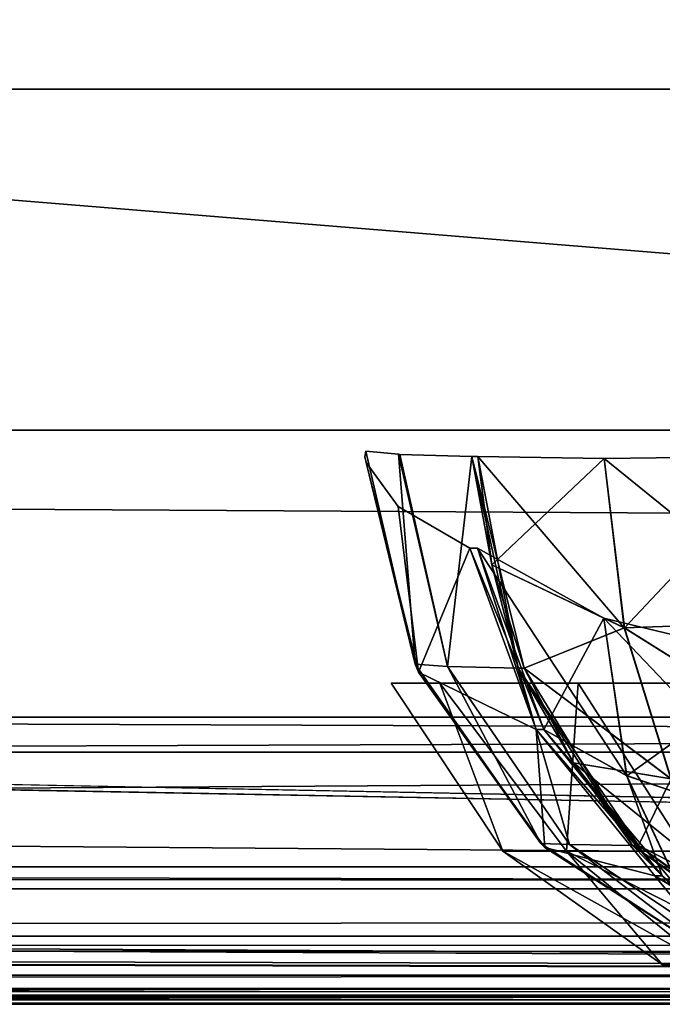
# Model space of a CAD drawing. Header units: millimetres. Extents: x -125 to 125, y -4 to 53.
# Tile 37 of 140: x -79.02 to -76.78, y -2 to 1.43. Entities that reach past the tile are written whole.
import ezdxf

# ---------------------------------------------------------------- set-up
doc = ezdxf.new("R2010")
doc.units = ezdxf.units.MM
doc.header["$LTSCALE"] = 65.185185
for name, color, linetype in [('1', 7, 'CONTINUOUS'), ('14', 7, 'CONTINUOUS'), ('155', 7, 'CONTINUOUS'), ('156', 7, 'CONTINUOUS'), ('157', 7, 'CONTINUOUS'), ('158', 7, 'CONTINUOUS'), ('159', 7, 'CONTINUOUS'), ('160', 7, 'CONTINUOUS'), ('161', 7, 'CONTINUOUS'), ('18', 7, 'CONTINUOUS'), ('2', 7, 'CONTINUOUS'), ('20', 7, 'CONTINUOUS'), ('205', 7, 'CONTINUOUS'), ('207', 7, 'CONTINUOUS'), ('209', 7, 'CONTINUOUS'), ('211', 7, 'CONTINUOUS'), ('229', 7, 'CONTINUOUS'), ('257', 7, 'CONTINUOUS'), ('258', 7, 'CONTINUOUS'), ('4', 7, 'CONTINUOUS'), ('505', 7, 'CONTINUOUS'), ('507', 7, 'CONTINUOUS'), ('509', 7, 'CONTINUOUS'), ('6', 7, 'CONTINUOUS'), ('70', 7, 'CONTINUOUS'), ('71', 7, 'CONTINUOUS'), ('72', 7, 'CONTINUOUS'), ('73', 7, 'CONTINUOUS'), ('74', 7, 'CONTINUOUS'), ('75', 7, 'CONTINUOUS'), ('76', 7, 'CONTINUOUS')]:
    doc.layers.add(name, color=color, linetype=linetype)

msp = doc.modelspace()

# ---------------------------------------------------------------- linework, layer by layer
at = {"layer": '1', "color": 7, "linetype": 'Continuous'}
for points in [[(-123.8345, -2, -124.334), (-41.8745, -2, -124.334), (-122.9176, -2, -122.9176), (-123.8345, -2, -124.334)], [(-68.5248, -2, 122.5202), (-123.8345, -2, 124.334), (-95.8279, -2, 122.6915), (-68.5248, -2, 122.5202)], [(-42.0544, -2, 123.1456), (-123.8345, -2, 124.334), (-68.5248, -2, 122.5202), (-42.0544, -2, 123.1456)], [(-42.0544, -2, 123.762), (-123.8345, -2, 124.334), (-42.0544, -2, 123.1456), (-42.0544, -2, 123.762)], [(-42.0073, -2, 124.0654), (-123.8345, -2, 124.334), (-42.0544, -2, 123.762), (-42.0073, -2, 124.0654)], [(-41.8745, -2, 124.334), (-123.8345, -2, 124.334), (-42.0073, -2, 124.0654), (-41.8745, -2, 124.334)], [(-122.9176, -2, -122.9176), (-41.8745, -2, -124.334), (-95.8564, -2, -122.6916), (-122.9176, -2, -122.9176)], [(-95.8564, -2, -122.6916), (-41.8745, -2, -124.334), (-68.7932, -2, -122.5215), (-95.8564, -2, -122.6916)]]:
    msp.add_3dface(points, dxfattribs=at)
at = {"layer": '14', "color": 7, "linetype": 'Continuous'}
for points in [[(-123.8345, -1.5218, -124.8336), (123.8345, -1.5218, -124.8336), (123.8345, -1.7623, -124.7597), (-123.8345, -1.5218, -124.8336)], [(-123.8345, -1.5218, -124.8336), (123.8345, -1.7623, -124.7597), (-123.8345, -1.7623, -124.7597), (-123.8345, -1.5218, -124.8336)], [(123.8345, -1.7623, -124.7597), (123.8345, -1.9366, -124.5777), (-123.8345, -1.7623, -124.7597), (123.8345, -1.7623, -124.7597)], [(41.0668, -1.9508, -124.5504), (38.9332, -1.9508, -124.5504), (-123.8345, -1.7623, -124.7597), (41.0668, -1.9508, -124.5504)], [(123.8345, -1.9366, -124.5777), (41.0668, -1.9508, -124.5504), (-123.8345, -1.7623, -124.7597), (123.8345, -1.9366, -124.5777)], [(-123.8345, -1.9366, -124.5777), (-123.8345, -1.7623, -124.7597), (-41.0668, -1.9508, -124.5504), (-123.8345, -1.9366, -124.5777)], [(-38.9332, -1.9508, -124.5504), (-41.0668, -1.9508, -124.5504), (-123.8345, -1.7623, -124.7597), (-38.9332, -1.9508, -124.5504)], [(38.9332, -1.9508, -124.5504), (-38.9332, -1.9508, -124.5504), (-123.8345, -1.7623, -124.7597), (38.9332, -1.9508, -124.5504)], [(-41.8745, -2, -124.334), (-123.8345, -1.9366, -124.5777), (-41.7134, -1.9917, -124.425), (-41.8745, -2, -124.334)], [(-41.8745, -2, -124.334), (-123.8345, -2, -124.334), (-123.8345, -1.9366, -124.5777), (-41.8745, -2, -124.334)], [(-41.2741, -1.9561, -124.539), (-123.8345, -1.9366, -124.5777), (-41.0668, -1.9508, -124.5504), (-41.2741, -1.9561, -124.539)], [(-41.4902, -1.9714, -124.5008), (-123.8345, -1.9366, -124.5777), (-41.2741, -1.9561, -124.539), (-41.4902, -1.9714, -124.5008)], [(-41.7134, -1.9917, -124.425), (-123.8345, -1.9366, -124.5777), (-41.4902, -1.9714, -124.5008), (-41.7134, -1.9917, -124.425)]]:
    msp.add_3dface(points, dxfattribs=at)
at = {"layer": '155', "color": 7, "linetype": 'Continuous'}
for points in [[(-77.2805, -0.8292, 110.6939), (-77.421, -0.0927, 110.8133), (-77.4416, -0.0927, 110.7691), (-77.2805, -0.8292, 110.6939)], [(-77.3723, -0.4694, 110.7906), (-77.421, -0.0927, 110.8133), (-77.2805, -0.8292, 110.6939), (-77.3723, -0.4694, 110.7906)], [(-77.2598, -0.8292, 110.7382), (-77.3723, -0.4694, 110.7906), (-77.2805, -0.8292, 110.6939), (-77.2598, -0.8292, 110.7382)], [(-76.8826, -1.4466, 110.5083), (-77.2598, -0.8292, 110.7382), (-77.2805, -0.8292, 110.6939), (-76.8826, -1.4466, 110.5083)], [(-77.0877, -1.1589, 110.6578), (-77.2598, -0.8292, 110.7382), (-76.8826, -1.4466, 110.5083), (-77.0877, -1.1589, 110.6578)], [(-76.862, -1.4466, 110.5525), (-77.0877, -1.1589, 110.6578), (-76.8826, -1.4466, 110.5083), (-76.862, -1.4466, 110.5525)], [(-76.3053, -1.8565, 110.2389), (-76.862, -1.4466, 110.5525), (-76.8826, -1.4466, 110.5083), (-76.3053, -1.8565, 110.2389)], [(-76.2846, -1.8565, 110.2832), (-76.862, -1.4466, 110.5525), (-76.3053, -1.8565, 110.2389), (-76.2846, -1.8565, 110.2832)]]:
    msp.add_3dface(points, dxfattribs=at)
at = {"layer": '156', "color": 7, "linetype": 'Continuous'}
for points in [[(-77.6393, -0.8159, 109.2803), (-77.6979, -0.0846, 110.047), (-77.8117, -0.0734, 109.2893), (-77.6393, -0.8159, 109.2803)], [(-77.5274, -0.8236, 110.0045), (-77.6979, -0.0846, 110.047), (-77.6393, -0.8159, 109.2803), (-77.5274, -0.8236, 110.0045)], [(-77.6979, -0.0846, 110.047), (-77.5274, -0.8236, 110.0045), (-77.6934, -0.0848, 110.0648), (-77.6979, -0.0846, 110.047)], [(-77.5274, -0.8236, 110.0045), (-77.4416, -0.0927, 110.7691), (-77.6934, -0.0848, 110.0648), (-77.5274, -0.8236, 110.0045)], [(-77.2805, -0.8292, 110.6939), (-77.4416, -0.0927, 110.7691), (-77.5274, -0.8236, 110.0045), (-77.2805, -0.8292, 110.6939)], [(-77.202, -1.4399, 109.2572), (-77.5274, -0.8236, 110.0045), (-77.6393, -0.8159, 109.2803), (-77.202, -1.4399, 109.2572)], [(-77.1019, -1.4438, 109.8983), (-77.5274, -0.8236, 110.0045), (-77.202, -1.4399, 109.2572), (-77.1019, -1.4438, 109.8983)], [(-77.1019, -1.4438, 109.8983), (-77.2805, -0.8292, 110.6939), (-77.5274, -0.8236, 110.0045), (-77.1019, -1.4438, 109.8983)], [(-76.8826, -1.4466, 110.5083), (-77.2805, -0.8292, 110.6939), (-77.1019, -1.4438, 109.8983), (-76.8826, -1.4466, 110.5083)], [(-76.5632, -1.8547, 109.2235), (-77.1019, -1.4438, 109.8983), (-77.202, -1.4399, 109.2572), (-76.5632, -1.8547, 109.2235)], [(-76.4827, -1.8557, 109.7438), (-76.8826, -1.4466, 110.5083), (-77.1019, -1.4438, 109.8983), (-76.4827, -1.8557, 109.7438)], [(-76.4827, -1.8557, 109.7438), (-77.1019, -1.4438, 109.8983), (-76.5632, -1.8547, 109.2235), (-76.4827, -1.8557, 109.7438)], [(-76.3053, -1.8565, 110.2389), (-76.8826, -1.4466, 110.5083), (-76.4827, -1.8557, 109.7438), (-76.3053, -1.8565, 110.2389)]]:
    msp.add_3dface(points, dxfattribs=at)
at = {"layer": '157', "color": 7, "linetype": 'Continuous'}
for points in [[(-77.6278, -0.8429, 109.0487), (-77.8107, -0.1128, 109.0402), (-77.6983, -0.2664, 108.3011), (-77.6278, -0.8429, 109.0487)], [(-77.4491, -0.4119, 107.5902), (-77.6278, -0.8429, 109.0487), (-77.6983, -0.2664, 108.3011), (-77.4491, -0.4119, 107.5902)], [(-77.2178, -1.0424, 107.6859), (-77.6278, -0.8429, 109.0487), (-77.4491, -0.4119, 107.5902), (-77.2178, -1.0424, 107.6859)], [(-77.1883, -1.4536, 109.0691), (-77.6278, -0.8429, 109.0487), (-77.2178, -1.0424, 107.6859), (-77.1883, -1.4536, 109.0691)], [(-76.805, -1.553, 107.8565), (-77.1883, -1.4536, 109.0691), (-77.2178, -1.0424, 107.6859), (-76.805, -1.553, 107.8565)], [(-76.5544, -1.8584, 109.0985), (-77.1883, -1.4536, 109.0691), (-76.805, -1.553, 107.8565), (-76.5544, -1.8584, 109.0985)], [(-76.2583, -1.8849, 108.0826), (-76.5544, -1.8584, 109.0985), (-76.805, -1.553, 107.8565), (-76.2583, -1.8849, 108.0826)]]:
    msp.add_3dface(points, dxfattribs=at)
at = {"layer": '158', "color": 7, "linetype": 'Continuous'}
for points in [[(-77.1914, -1.0424, 107.622), (-77.4491, -0.4119, 107.5902), (-77.4227, -0.4119, 107.5263), (-77.1914, -1.0424, 107.622)], [(-77.2178, -1.0424, 107.6859), (-77.4491, -0.4119, 107.5902), (-77.1914, -1.0424, 107.622), (-77.2178, -1.0424, 107.6859)], [(-76.7786, -1.553, 107.7926), (-77.2178, -1.0424, 107.6859), (-77.1914, -1.0424, 107.622), (-76.7786, -1.553, 107.7926)], [(-76.805, -1.553, 107.8565), (-77.2178, -1.0424, 107.6859), (-76.7786, -1.553, 107.7926), (-76.805, -1.553, 107.8565)], [(-76.7118, -1.609, 107.8203), (-76.805, -1.553, 107.8565), (-76.7786, -1.553, 107.7926), (-76.7118, -1.609, 107.8203)], [(-76.2319, -1.8849, 108.0187), (-76.805, -1.553, 107.8565), (-76.7118, -1.609, 107.8203), (-76.2319, -1.8849, 108.0187)], [(-76.2583, -1.8849, 108.0826), (-76.805, -1.553, 107.8565), (-76.2319, -1.8849, 108.0187), (-76.2583, -1.8849, 108.0826)]]:
    msp.add_3dface(points, dxfattribs=at)
at = {"layer": '159', "color": 7, "linetype": 'Continuous'}
for points in [[(-77.1914, -1.0424, 107.622), (-77.4227, -0.4119, 107.5263), (-76.9028, -1.2037, 107.3307), (-77.1914, -1.0424, 107.622)], [(-76.9028, -1.2037, 107.3307), (-77.4227, -0.4119, 107.5263), (-76.9828, -0.6552, 106.9715), (-76.9028, -1.2037, 107.3307)], [(-76.9028, -1.2037, 107.3307), (-76.9828, -0.6552, 106.9715), (-76.2485, -1.4248, 107.0222), (-76.9028, -1.2037, 107.3307)], [(-76.9828, -0.6552, 106.9715), (-76.3498, -0.807, 106.5986), (-76.2485, -1.4248, 107.0222), (-76.9828, -0.6552, 106.9715)], [(-76.7118, -1.609, 107.8203), (-76.7786, -1.553, 107.7926), (-77.1914, -1.0424, 107.622), (-76.7118, -1.609, 107.8203)], [(-76.7118, -1.609, 107.8203), (-77.1914, -1.0424, 107.622), (-76.9028, -1.2037, 107.3307), (-76.7118, -1.609, 107.8203)], [(-76.7118, -1.609, 107.8203), (-76.9028, -1.2037, 107.3307), (-76.2485, -1.4248, 107.0222), (-76.7118, -1.609, 107.8203)]]:
    msp.add_3dface(points, dxfattribs=at)
at = {"layer": '160', "color": 7, "linetype": 'Continuous'}
for points in [[(-77.6393, -0.8159, 109.2803), (-77.8117, -0.0734, 109.2893), (-77.8144, -0.0932, 109.1648), (-77.6393, -0.8159, 109.2803)], [(-77.8107, -0.1128, 109.0402), (-77.6393, -0.8159, 109.2803), (-77.8144, -0.0932, 109.1648), (-77.8107, -0.1128, 109.0402)], [(-77.6393, -0.8159, 109.2803), (-77.8107, -0.1128, 109.0402), (-77.6278, -0.8429, 109.0487), (-77.6393, -0.8159, 109.2803)], [(-77.202, -1.4399, 109.2572), (-77.6393, -0.8159, 109.2803), (-77.6278, -0.8429, 109.0487), (-77.202, -1.4399, 109.2572)], [(-77.202, -1.4399, 109.2572), (-77.6278, -0.8429, 109.0487), (-77.1883, -1.4536, 109.0691), (-77.202, -1.4399, 109.2572)], [(-76.5632, -1.8547, 109.2235), (-77.202, -1.4399, 109.2572), (-77.1883, -1.4536, 109.0691), (-76.5632, -1.8547, 109.2235)], [(-76.5632, -1.8547, 109.2235), (-77.1883, -1.4536, 109.0691), (-76.5544, -1.8584, 109.0985), (-76.5632, -1.8547, 109.2235)]]:
    msp.add_3dface(points, dxfattribs=at)
at = {"layer": '161', "color": 7, "linetype": 'Continuous'}
for points in [[(-77.421, -0.0927, 110.8133), (-77.3723, -0.4694, 110.7906), (-76.981, -0.0986, 111.4219), (-77.421, -0.0927, 110.8133)], [(-76.981, -0.0986, 111.4219), (-77.3723, -0.4694, 110.7906), (-76.9106, -0.6891, 111.3232), (-76.981, -0.0986, 111.4219)], [(-76.347, -0.0906, 111.8259), (-76.981, -0.0986, 111.4219), (-76.9106, -0.6891, 111.3232), (-76.347, -0.0906, 111.8259)], [(-76.2796, -0.6663, 111.7316), (-76.347, -0.0906, 111.8259), (-76.9106, -0.6891, 111.3232), (-76.2796, -0.6663, 111.7316)], [(-77.3723, -0.4694, 110.7906), (-77.2598, -0.8292, 110.7382), (-76.9106, -0.6891, 111.3232), (-77.3723, -0.4694, 110.7906)], [(-76.1241, -1.1821, 111.4979), (-76.2796, -0.6663, 111.7316), (-76.9106, -0.6891, 111.3232), (-76.1241, -1.1821, 111.4979)], [(-77.2598, -0.8292, 110.7382), (-76.7476, -1.215, 111.078), (-76.9106, -0.6891, 111.3232), (-77.2598, -0.8292, 110.7382)], [(-76.7476, -1.215, 111.078), (-76.1241, -1.1821, 111.4979), (-76.9106, -0.6891, 111.3232), (-76.7476, -1.215, 111.078)], [(-77.2598, -0.8292, 110.7382), (-77.0877, -1.1589, 110.6578), (-76.7476, -1.215, 111.078), (-77.2598, -0.8292, 110.7382)], [(-77.0877, -1.1589, 110.6578), (-76.862, -1.4466, 110.5525), (-76.7476, -1.215, 111.078), (-77.0877, -1.1589, 110.6578)], [(-76.862, -1.4466, 110.5525), (-76.5074, -1.627, 110.7093), (-76.7476, -1.215, 111.078), (-76.862, -1.4466, 110.5525)], [(-76.862, -1.4466, 110.5525), (-76.2846, -1.8565, 110.2832), (-76.5074, -1.627, 110.7093), (-76.862, -1.4466, 110.5525)]]:
    msp.add_3dface(points, dxfattribs=at)
at = {"layer": '18', "color": 7, "linetype": 'Continuous'}
for points in [[(123.8345, -1.5218, 124.8336), (-123.8345, -1.5218, 124.8336), (-123.8345, -1.7623, 124.7597), (123.8345, -1.5218, 124.8336)], [(123.8345, -1.5218, 124.8336), (-123.8345, -1.7623, 124.7597), (123.8345, -1.7623, 124.7597), (123.8345, -1.5218, 124.8336)], [(-123.8345, -1.7623, 124.7597), (-123.8345, -1.9366, 124.5777), (123.8345, -1.7623, 124.7597), (-123.8345, -1.7623, 124.7597)], [(-123.8345, -1.9366, 124.5777), (-41.0668, -1.9508, 124.5504), (123.8345, -1.7623, 124.7597), (-123.8345, -1.9366, 124.5777)], [(-123.8345, -1.9366, 124.5777), (-123.8345, -2, 124.334), (-41.0668, -1.9508, 124.5504), (-123.8345, -1.9366, 124.5777)], [(-41.0668, -1.9508, 124.5504), (-123.8345, -2, 124.334), (-41.2731, -1.956, 124.5391), (-41.0668, -1.9508, 124.5504)], [(-41.2731, -1.956, 124.5391), (-123.8345, -2, 124.334), (-41.5021, -1.9724, 124.4978), (-41.2731, -1.956, 124.5391)], [(-41.5021, -1.9724, 124.4978), (-123.8345, -2, 124.334), (-41.7201, -1.9922, 124.422), (-41.5021, -1.9724, 124.4978)], [(-123.8345, -2, 124.334), (-41.8745, -2, 124.334), (-41.7201, -1.9922, 124.422), (-123.8345, -2, 124.334)]]:
    msp.add_3dface(points, dxfattribs=at)
at = {"layer": '2', "color": 7, "linetype": 'Continuous'}
for points in [[(-123.901, 0, 124.9), (123.901, 0, 124.9), (-123.901, 0, -124.9), (-123.901, 0, 124.9)], [(-123.901, 0, -124.9), (123.901, 0, 124.9), (123.901, 0, -124.9), (-123.901, 0, -124.9)]]:
    msp.add_3dface(points, dxfattribs=at)
at = {"layer": '20', "color": 7, "linetype": 'Continuous'}
for points in [[(17.1336, -1, 120.1095), (-120.6472, -1, 119.9336), (120.6472, -1, 119.9336), (17.1336, -1, 120.1095)], [(-17.1336, -1, -120.1095), (-120.6472, -1, -119.9336), (-120.5945, -1, -120.2479), (-17.1336, -1, -120.1095)], [(120.6472, -1, -119.9336), (-120.6472, -1, -119.9336), (-17.1336, -1, -120.1095), (120.6472, -1, -119.9336)], [(120.3783, -1, -85.6675), (-120.6472, -1, -119.9336), (120.6472, -1, -119.9336), (120.3783, -1, -85.6675)], [(-120.3783, -1, -85.6675), (-120.6472, -1, -119.9336), (120.3783, -1, -85.6675), (-120.3783, -1, -85.6675)], [(-17.1336, -1, 120.1095), (-120.6472, -1, 119.9336), (17.1336, -1, 120.1095), (-17.1336, -1, 120.1095)], [(-51.4007, -1, 120.1991), (-120.6472, -1, 119.9336), (-17.1336, -1, 120.1095), (-51.4007, -1, 120.1991)], [(-120.5945, -1, 120.2479), (-120.6472, -1, 119.9336), (-51.4007, -1, 120.1991), (-120.5945, -1, 120.2479)], [(-120.6472, -1, 119.9336), (-120.3783, -1, 85.6675), (120.6472, -1, 119.9336), (-120.6472, -1, 119.9336)], [(-51.4007, -1, -120.1991), (-17.1336, -1, -120.1095), (-120.5945, -1, -120.2479), (-51.4007, -1, -120.1991)], [(-85.6675, -1, 120.3783), (-120.5945, -1, 120.2479), (-51.4007, -1, 120.1991), (-85.6675, -1, 120.3783)], [(-85.6675, -1, -120.3783), (-51.4007, -1, -120.1991), (-120.5945, -1, -120.2479), (-85.6675, -1, -120.3783)], [(120.1991, -1, -51.4007), (-120.3783, -1, -85.6675), (120.3783, -1, -85.6675), (120.1991, -1, -51.4007)], [(-120.1991, -1, -51.4007), (-120.3783, -1, -85.6675), (120.1991, -1, -51.4007), (-120.1991, -1, -51.4007)], [(120.6472, -1, 119.9336), (-120.3783, -1, 85.6675), (120.3783, -1, 85.6675), (120.6472, -1, 119.9336)], [(-120.3783, -1, 85.6675), (-120.1991, -1, 51.4007), (120.3783, -1, 85.6675), (-120.3783, -1, 85.6675)], [(-120.1991, -1, 51.4007), (-120.1095, -1, 17.1336), (120.1991, -1, 51.4007), (-120.1991, -1, 51.4007)], [(120.1095, -1, -17.1336), (-120.1991, -1, -51.4007), (120.1991, -1, -51.4007), (120.1095, -1, -17.1336)], [(-120.1095, -1, -17.1336), (-120.1991, -1, -51.4007), (120.1095, -1, -17.1336), (-120.1095, -1, -17.1336)], [(120.3783, -1, 85.6675), (-120.1991, -1, 51.4007), (120.1991, -1, 51.4007), (120.3783, -1, 85.6675)], [(120.1095, -1, 17.1336), (-120.1095, -1, -17.1336), (120.1095, -1, -17.1336), (120.1095, -1, 17.1336)], [(-120.1095, -1, 17.1336), (-120.1095, -1, -17.1336), (120.1095, -1, 17.1336), (-120.1095, -1, 17.1336)], [(120.1991, -1, 51.4007), (-120.1095, -1, 17.1336), (120.1095, -1, 17.1336), (120.1991, -1, 51.4007)]]:
    msp.add_3dface(points, dxfattribs=at)
at = {"layer": '205', "color": 7, "linetype": 'Continuous'}
for points in [[(-85.6675, -1, 120.3783), (-51.4007, -1, 120.1991), (-84.8372, -1.1213, 120.4942), (-85.6675, -1, 120.3783)], [(-84.8372, -1.1213, 120.4942), (-51.4007, -1, 120.1991), (-49.5959, -1.1213, 120.3134), (-84.8372, -1.1213, 120.4942)]]:
    msp.add_3dface(points, dxfattribs=at)
at = {"layer": '207', "color": 7, "linetype": 'Continuous'}
for points in [[(-52.2724, -1.1213, -120.3239), (-85.6675, -1, -120.3783), (-86.1635, -1.1213, -120.5029), (-52.2724, -1.1213, -120.3239)], [(-51.4007, -1, -120.1991), (-85.6675, -1, -120.3783), (-52.2724, -1.1213, -120.3239), (-51.4007, -1, -120.1991)]]:
    msp.add_3dface(points, dxfattribs=at)
at = {"layer": '209', "color": 7, "linetype": 'Continuous'}
for points in [[(-60.452, -1.5981, -120.9804), (-120.0561, -1.1213, -120.7696), (-120.6273, -1.4734, -121.1984), (-60.452, -1.5981, -120.9804)], [(-86.1635, -1.1213, -120.5029), (-120.0561, -1.1213, -120.7696), (-60.452, -1.5981, -120.9804), (-86.1635, -1.1213, -120.5029)], [(-52.2724, -1.1213, -120.3239), (-86.1635, -1.1213, -120.5029), (-60.452, -1.5981, -120.9804), (-52.2724, -1.1213, -120.3239)], [(-120.8934, -1.5978, -121.3982), (-60.452, -1.5981, -120.9804), (-120.6273, -1.4734, -121.1984), (-120.8934, -1.5978, -121.3982)], [(-121.2886, -1.7463, -121.6948), (-60.9384, -1.898, -121.7069), (-120.8934, -1.5978, -121.3982), (-121.2886, -1.7463, -121.6948)], [(-120.8934, -1.5978, -121.3982), (-60.9384, -1.898, -121.7069), (-60.452, -1.5981, -120.9804), (-120.8934, -1.5978, -121.3982)], [(-121.8706, -1.8979, -122.1317), (-60.9384, -1.898, -121.7069), (-121.2886, -1.7463, -121.6948), (-121.8706, -1.8979, -122.1317)], [(-95.8564, -2, -122.6916), (-68.7932, -2, -122.5215), (-121.8706, -1.8979, -122.1317), (-95.8564, -2, -122.6916)], [(-121.8706, -1.8979, -122.1317), (-68.7932, -2, -122.5215), (-60.9384, -1.898, -121.7069), (-121.8706, -1.8979, -122.1317)]]:
    msp.add_3dface(points, dxfattribs=at)
at = {"layer": '211', "color": 7, "linetype": 'Continuous'}
for points in [[(-84.8372, -1.1213, 120.4942), (-60.452, -1.5981, 120.9804), (-120.8934, -1.5978, 121.3982), (-84.8372, -1.1213, 120.4942)], [(-84.8372, -1.1213, 120.4942), (-49.5959, -1.1213, 120.3134), (-60.452, -1.5981, 120.9804), (-84.8372, -1.1213, 120.4942)], [(-120.8934, -1.5978, 121.3982), (-60.9384, -1.898, 121.7069), (-120.95, -1.6216, 121.4407), (-120.8934, -1.5978, 121.3982)], [(-60.452, -1.5981, 120.9804), (-60.9384, -1.898, 121.7069), (-120.8934, -1.5978, 121.3982), (-60.452, -1.5981, 120.9804)], [(-120.95, -1.6216, 121.4407), (-60.9384, -1.898, 121.7069), (-121.2886, -1.7463, 121.6948), (-120.95, -1.6216, 121.4407)], [(-60.9384, -1.898, 121.7069), (-121.8706, -1.8979, 122.1317), (-121.2886, -1.7463, 121.6948), (-60.9384, -1.898, 121.7069)], [(-60.9384, -1.898, 121.7069), (-95.8279, -2, 122.6915), (-121.8706, -1.8979, 122.1317), (-60.9384, -1.898, 121.7069)], [(-68.5248, -2, 122.5202), (-95.8279, -2, 122.6915), (-60.9384, -1.898, 121.7069), (-68.5248, -2, 122.5202)]]:
    msp.add_3dface(points, dxfattribs=at)
at = {"layer": '229', "color": 7, "linetype": 'Continuous'}
for points in [[(-77.5538, -0.8814, -46.8507), (-77.3338, -1.4666, -46.3233), (-77.723, -0.8814, -46), (-77.5538, -0.8814, -46.8507)], [(-77.723, -0.8814, -46), (-77.3338, -1.4666, -45.6767), (-77.5538, -0.8814, -45.1493), (-77.723, -0.8814, -46)], [(-77.3338, -1.4666, -46.3233), (-77.3338, -1.4666, -45.6767), (-77.723, -0.8814, -46), (-77.3338, -1.4666, -46.3233)], [(-77.3338, -1.4666, -45.6767), (-77.1126, -1.4666, -45.069), (-77.5538, -0.8814, -45.1493), (-77.3338, -1.4666, -45.6767)], [(-77.5538, -0.8814, -45.1493), (-77.1126, -1.4666, -45.069), (-77.0719, -0.8814, -44.4281), (-77.5538, -0.8814, -45.1493)], [(-77.1126, -1.4666, -46.931), (-77.3338, -1.4666, -46.3233), (-77.5538, -0.8814, -46.8507), (-77.1126, -1.4666, -46.931)], [(-77.0719, -0.8814, -47.5719), (-77.1126, -1.4666, -46.931), (-77.5538, -0.8814, -46.8507), (-77.0719, -0.8814, -47.5719)], [(-77.1126, -1.4666, -45.069), (-76.6969, -1.4666, -44.5736), (-77.0719, -0.8814, -44.4281), (-77.1126, -1.4666, -45.069)], [(-76.6969, -1.4666, -47.4264), (-77.1126, -1.4666, -46.931), (-77.0719, -0.8814, -47.5719), (-76.6969, -1.4666, -47.4264)], [(-77.0719, -0.8814, -44.4281), (-76.6969, -1.4666, -44.5736), (-76.3507, -0.8814, -43.9462), (-77.0719, -0.8814, -44.4281)], [(-76.3507, -0.8814, -48.0538), (-76.6969, -1.4666, -47.4264), (-77.0719, -0.8814, -47.5719), (-76.3507, -0.8814, -48.0538)], [(-77.3338, -1.4666, -46.3233), (-76.7785, -1.8612, -45.7746), (-77.3338, -1.4666, -45.6767), (-77.3338, -1.4666, -46.3233)], [(-76.7785, -1.8612, -45.7746), (-76.6243, -1.8612, -45.3509), (-77.3338, -1.4666, -45.6767), (-76.7785, -1.8612, -45.7746)], [(-77.1126, -1.4666, -46.931), (-76.7785, -1.8612, -46.2254), (-77.3338, -1.4666, -46.3233), (-77.1126, -1.4666, -46.931)], [(-76.7785, -1.8612, -46.2254), (-76.7785, -1.8612, -45.7746), (-77.3338, -1.4666, -46.3233), (-76.7785, -1.8612, -46.2254)], [(-77.3338, -1.4666, -45.6767), (-76.6243, -1.8612, -45.3509), (-77.1126, -1.4666, -45.069), (-77.3338, -1.4666, -45.6767)], [(-76.6243, -1.8612, -45.3509), (-76.3345, -1.8612, -45.0055), (-77.1126, -1.4666, -45.069), (-76.6243, -1.8612, -45.3509)], [(-76.6969, -1.4666, -47.4264), (-76.6243, -1.8612, -46.6491), (-77.1126, -1.4666, -46.931), (-76.6969, -1.4666, -47.4264)], [(-76.6243, -1.8612, -46.6491), (-76.7785, -1.8612, -46.2254), (-77.1126, -1.4666, -46.931), (-76.6243, -1.8612, -46.6491)], [(-77.1126, -1.4666, -45.069), (-76.3345, -1.8612, -45.0055), (-76.6969, -1.4666, -44.5736), (-77.1126, -1.4666, -45.069)]]:
    msp.add_3dface(points, dxfattribs=at)
at = {"layer": '257', "color": 7, "linetype": 'Continuous'}
for points in [[(-69.2247, 0, 123.1735), (-83.7711, 1.1868, 123.0492), (-103.8365, 0, 123.4022), (-69.2247, 0, 123.1735)], [(-50.2629, 1.1868, 122.8778), (-83.7711, 1.1868, 123.0492), (-69.2247, 0, 123.1735), (-50.2629, 1.1868, 122.8778)]]:
    msp.add_3dface(points, dxfattribs=at)
at = {"layer": '258', "color": 7, "linetype": 'Continuous'}
for points in [[(-103.8365, 0, -123.4022), (-83.7711, 1.1868, -123.0492), (-69.2247, 0, -123.1735), (-103.8365, 0, -123.4022)], [(-83.7711, 1.1868, -123.0492), (-50.2629, 1.1868, -122.8778), (-69.2247, 0, -123.1735), (-83.7711, 1.1868, -123.0492)]]:
    msp.add_3dface(points, dxfattribs=at)
at = {"layer": '4', "color": 7, "linetype": 'Continuous'}
for points in [[(123.901, 0, 124.9), (-123.901, 0, 124.9), (123.8345, -1.5218, 124.8336), (123.901, 0, 124.9)], [(123.8345, -1.5218, 124.8336), (-123.901, 0, 124.9), (-123.8345, -1.5218, 124.8336), (123.8345, -1.5218, 124.8336)]]:
    msp.add_3dface(points, dxfattribs=at)
at = {"layer": '505', "linetype": 'Continuous'}
for points in [[(112, 0, 125), (-125, 0, 125), (-121.0088, 0, 124.1092), (112, 0, 125)], [(-106.3425, 0, 123.6095), (112, 0, 123.8023), (-121.0088, 0, 124.1092), (-106.3425, 0, 123.6095)], [(112, 0, 123.8023), (112, 0, 125), (-121.0088, 0, 124.1092), (112, 0, 123.8023)], [(106.3425, 0, -123.6095), (-112, 0, -123.8023), (121.0088, 0, -124.1092), (106.3425, 0, -123.6095)], [(-106.3425, 0, -123.6095), (-112, 0, -123.8023), (106.3425, 0, -123.6095), (-106.3425, 0, -123.6095)], [(-112, 0, -123.8023), (-112, 0, -125), (121.0088, 0, -124.1092), (-112, 0, -123.8023)], [(-112, 0, -125), (125, 0, -125), (121.0088, 0, -124.1092), (-112, 0, -125)], [(105.0001, 0, -123.5729), (-106.3425, 0, -123.6095), (106.3425, 0, -123.6095), (105.0001, 0, -123.5729)], [(-105.0001, 0, -123.5729), (-106.3425, 0, -123.6095), (105.0001, 0, -123.5729), (-105.0001, 0, -123.5729)], [(-105.0001, 0, 123.5729), (106.3425, 0, 123.6095), (-106.3425, 0, 123.6095), (-105.0001, 0, 123.5729)], [(106.3425, 0, 123.6095), (112, 0, 123.8023), (-106.3425, 0, 123.6095), (106.3425, 0, 123.6095)], [(-103.5462, 0, 123.5522), (105.0001, 0, 123.5729), (-105.0001, 0, 123.5729), (-103.5462, 0, 123.5522)], [(105.0001, 0, 123.5729), (106.3425, 0, 123.6095), (-105.0001, 0, 123.5729), (105.0001, 0, 123.5729)], [(103.5462, 0, -123.5522), (-105.0001, 0, -123.5729), (105.0001, 0, -123.5729), (103.5462, 0, -123.5522)], [(-103.5462, 0, -123.5522), (-105.0001, 0, -123.5729), (103.5462, 0, -123.5522), (-103.5462, 0, -123.5522)], [(-69.0312, 0, 123.3248), (103.5462, 0, 123.5522), (-103.5462, 0, 123.5522), (-69.0312, 0, 123.3248)], [(103.5462, 0, 123.5522), (105.0001, 0, 123.5729), (-103.5462, 0, 123.5522), (103.5462, 0, 123.5522)], [(69.0312, 0, -123.3248), (-103.5462, 0, -123.5522), (103.5462, 0, -123.5522), (69.0312, 0, -123.3248)], [(-69.0312, 0, -123.3248), (-103.5462, 0, -123.5522), (69.0312, 0, -123.3248), (-69.0312, 0, -123.3248)]]:
    msp.add_3dface(points, dxfattribs=at)
at = {"layer": '507', "color": 253, "linetype": 'Continuous', "true_color": 0xa2afbf}
for points in [[(-125, 0, 125), (112, 0, 125), (-124.6586, 39.1161, 124.6586), (-125, 0, 125)], [(124.6586, 39.1161, 124.6586), (-124.6586, 39.1161, 124.6586), (118.4125, 1, 124.9913), (124.6586, 39.1161, 124.6586)], [(118.4125, 1, 124.9913), (-124.6586, 39.1161, 124.6586), (112.0875, 1, 124.9913), (118.4125, 1, 124.9913)], [(-124.6586, 39.1161, 124.6586), (112, 0, 125), (112.0875, 1, 124.9913), (-124.6586, 39.1161, 124.6586)]]:
    msp.add_3dface(points, dxfattribs=at)
at = {"layer": '509', "color": 253, "linetype": 'Continuous', "true_color": 0xa2afbf}
for points in [[(-124.6586, 39.1161, -124.6586), (124.6586, 39.1161, -124.6586), (-118.4125, 1, -124.9913), (-124.6586, 39.1161, -124.6586)], [(-118.4125, 1, -124.9913), (124.6586, 39.1161, -124.6586), (-112.0875, 1, -124.9913), (-118.4125, 1, -124.9913)], [(124.6586, 39.1161, -124.6586), (-112, 0, -125), (-112.0875, 1, -124.9913), (124.6586, 39.1161, -124.6586)], [(125, 0, -125), (-112, 0, -125), (124.6586, 39.1161, -124.6586), (125, 0, -125)]]:
    msp.add_3dface(points, dxfattribs=at)
at = {"layer": '6', "color": 7, "linetype": 'Continuous'}
for points in [[(-123.901, 0, -124.9), (123.901, 0, -124.9), (-123.8345, -1.5218, -124.8336), (-123.901, 0, -124.9)], [(-123.8345, -1.5218, -124.8336), (123.901, 0, -124.9), (123.8345, -1.5218, -124.8336), (-123.8345, -1.5218, -124.8336)]]:
    msp.add_3dface(points, dxfattribs=at)
at = {"layer": '70', "color": 7, "linetype": 'Continuous'}
for points in [[(-77.2598, -0.8292, -110.7382), (-77.4416, -0.0927, -110.7691), (-77.3723, -0.4694, -110.7906), (-77.2598, -0.8292, -110.7382)], [(-77.2805, -0.8292, -110.6939), (-77.4416, -0.0927, -110.7691), (-77.2598, -0.8292, -110.7382), (-77.2805, -0.8292, -110.6939)], [(-77.4416, -0.0927, -110.7691), (-77.421, -0.0927, -110.8133), (-77.3723, -0.4694, -110.7906), (-77.4416, -0.0927, -110.7691)], [(-76.8826, -1.4466, -110.5083), (-77.2805, -0.8292, -110.6939), (-76.862, -1.4466, -110.5525), (-76.8826, -1.4466, -110.5083)], [(-76.862, -1.4466, -110.5525), (-77.2805, -0.8292, -110.6939), (-77.0877, -1.1589, -110.6578), (-76.862, -1.4466, -110.5525)], [(-77.0877, -1.1589, -110.6578), (-77.2805, -0.8292, -110.6939), (-77.2598, -0.8292, -110.7382), (-77.0877, -1.1589, -110.6578)], [(-76.2846, -1.8565, -110.2832), (-76.8826, -1.4466, -110.5083), (-76.862, -1.4466, -110.5525), (-76.2846, -1.8565, -110.2832)], [(-76.3053, -1.8565, -110.2389), (-76.8826, -1.4466, -110.5083), (-76.2846, -1.8565, -110.2832), (-76.3053, -1.8565, -110.2389)]]:
    msp.add_3dface(points, dxfattribs=at)
at = {"layer": '71', "color": 7, "linetype": 'Continuous'}
for points in [[(-77.8117, -0.0734, -109.2893), (-77.6979, -0.0846, -110.047), (-77.6393, -0.8159, -109.2803), (-77.8117, -0.0734, -109.2893)], [(-77.6979, -0.0846, -110.047), (-77.6934, -0.0848, -110.0648), (-77.5274, -0.8236, -110.0045), (-77.6979, -0.0846, -110.047)], [(-77.6979, -0.0846, -110.047), (-77.5274, -0.8236, -110.0045), (-77.6393, -0.8159, -109.2803), (-77.6979, -0.0846, -110.047)], [(-77.6934, -0.0848, -110.0648), (-77.4416, -0.0927, -110.7691), (-77.5274, -0.8236, -110.0045), (-77.6934, -0.0848, -110.0648)], [(-77.4416, -0.0927, -110.7691), (-77.2805, -0.8292, -110.6939), (-77.5274, -0.8236, -110.0045), (-77.4416, -0.0927, -110.7691)], [(-77.6393, -0.8159, -109.2803), (-77.5274, -0.8236, -110.0045), (-77.202, -1.4399, -109.2572), (-77.6393, -0.8159, -109.2803)], [(-77.5274, -0.8236, -110.0045), (-77.1019, -1.4438, -109.8983), (-77.202, -1.4399, -109.2572), (-77.5274, -0.8236, -110.0045)], [(-77.5274, -0.8236, -110.0045), (-77.2805, -0.8292, -110.6939), (-77.1019, -1.4438, -109.8983), (-77.5274, -0.8236, -110.0045)], [(-77.2805, -0.8292, -110.6939), (-76.8826, -1.4466, -110.5083), (-77.1019, -1.4438, -109.8983), (-77.2805, -0.8292, -110.6939)], [(-77.202, -1.4399, -109.2572), (-77.1019, -1.4438, -109.8983), (-76.5632, -1.8547, -109.2235), (-77.202, -1.4399, -109.2572)], [(-77.1019, -1.4438, -109.8983), (-76.4827, -1.8557, -109.7438), (-76.5632, -1.8547, -109.2235), (-77.1019, -1.4438, -109.8983)], [(-77.1019, -1.4438, -109.8983), (-76.8826, -1.4466, -110.5083), (-76.4827, -1.8557, -109.7438), (-77.1019, -1.4438, -109.8983)], [(-76.8826, -1.4466, -110.5083), (-76.3053, -1.8565, -110.2389), (-76.4827, -1.8557, -109.7438), (-76.8826, -1.4466, -110.5083)]]:
    msp.add_3dface(points, dxfattribs=at)
at = {"layer": '72', "color": 7, "linetype": 'Continuous'}
for points in [[(-77.6983, -0.2664, -108.3011), (-77.8107, -0.1128, -109.0402), (-77.6278, -0.8429, -109.0487), (-77.6983, -0.2664, -108.3011)], [(-77.4491, -0.4119, -107.5902), (-77.6983, -0.2664, -108.3011), (-77.6278, -0.8429, -109.0487), (-77.4491, -0.4119, -107.5902)], [(-77.2178, -1.0424, -107.6859), (-77.4491, -0.4119, -107.5902), (-77.6278, -0.8429, -109.0487), (-77.2178, -1.0424, -107.6859)], [(-77.1883, -1.4536, -109.0691), (-77.2178, -1.0424, -107.6859), (-77.6278, -0.8429, -109.0487), (-77.1883, -1.4536, -109.0691)], [(-76.805, -1.553, -107.8565), (-77.2178, -1.0424, -107.6859), (-77.1883, -1.4536, -109.0691), (-76.805, -1.553, -107.8565)], [(-76.5544, -1.8584, -109.0985), (-76.805, -1.553, -107.8565), (-77.1883, -1.4536, -109.0691), (-76.5544, -1.8584, -109.0985)], [(-76.2583, -1.8849, -108.0826), (-76.805, -1.553, -107.8565), (-76.5544, -1.8584, -109.0985), (-76.2583, -1.8849, -108.0826)]]:
    msp.add_3dface(points, dxfattribs=at)
at = {"layer": '73', "color": 7, "linetype": 'Continuous'}
for points in [[(-77.4491, -0.4119, -107.5902), (-77.2178, -1.0424, -107.6859), (-77.4227, -0.4119, -107.5263), (-77.4491, -0.4119, -107.5902)], [(-77.4227, -0.4119, -107.5263), (-77.2178, -1.0424, -107.6859), (-77.1914, -1.0424, -107.622), (-77.4227, -0.4119, -107.5263)], [(-77.1914, -1.0424, -107.622), (-77.2178, -1.0424, -107.6859), (-76.7786, -1.553, -107.7926), (-77.1914, -1.0424, -107.622)], [(-77.2178, -1.0424, -107.6859), (-76.805, -1.553, -107.8565), (-76.7786, -1.553, -107.7926), (-77.2178, -1.0424, -107.6859)], [(-76.805, -1.553, -107.8565), (-76.2583, -1.8849, -108.0826), (-76.7108, -1.6098, -107.8207), (-76.805, -1.553, -107.8565)], [(-76.7786, -1.553, -107.7926), (-76.805, -1.553, -107.8565), (-76.7108, -1.6098, -107.8207), (-76.7786, -1.553, -107.7926)]]:
    msp.add_3dface(points, dxfattribs=at)
at = {"layer": '74', "color": 7, "linetype": 'Continuous'}
for points in [[(-77.4227, -0.4119, -107.5263), (-77.1914, -1.0424, -107.622), (-76.9823, -0.6554, -106.971), (-77.4227, -0.4119, -107.5263)], [(-76.9823, -0.6554, -106.971), (-77.1914, -1.0424, -107.622), (-76.9021, -1.2043, -107.3305), (-76.9823, -0.6554, -106.971)], [(-76.9823, -0.6554, -106.971), (-76.9021, -1.2043, -107.3305), (-76.3491, -0.8071, -106.5984), (-76.9823, -0.6554, -106.971)], [(-76.3491, -0.8071, -106.5984), (-76.9021, -1.2043, -107.3305), (-76.2477, -1.4251, -107.0221), (-76.3491, -0.8071, -106.5984)], [(-77.1914, -1.0424, -107.622), (-76.7786, -1.553, -107.7926), (-76.9021, -1.2043, -107.3305), (-77.1914, -1.0424, -107.622)], [(-76.9021, -1.2043, -107.3305), (-76.7108, -1.6098, -107.8207), (-76.2477, -1.4251, -107.0221), (-76.9021, -1.2043, -107.3305)], [(-76.7786, -1.553, -107.7926), (-76.7108, -1.6098, -107.8207), (-76.9021, -1.2043, -107.3305), (-76.7786, -1.553, -107.7926)]]:
    msp.add_3dface(points, dxfattribs=at)
at = {"layer": '75', "color": 7, "linetype": 'Continuous'}
for points in [[(-77.8117, -0.0734, -109.2893), (-77.6393, -0.8159, -109.2803), (-77.8144, -0.0932, -109.1648), (-77.8117, -0.0734, -109.2893)], [(-77.6393, -0.8159, -109.2803), (-77.8107, -0.1128, -109.0402), (-77.8144, -0.0932, -109.1648), (-77.6393, -0.8159, -109.2803)], [(-77.8107, -0.1128, -109.0402), (-77.6393, -0.8159, -109.2803), (-77.6278, -0.8429, -109.0487), (-77.8107, -0.1128, -109.0402)], [(-77.6393, -0.8159, -109.2803), (-77.202, -1.4399, -109.2572), (-77.6278, -0.8429, -109.0487), (-77.6393, -0.8159, -109.2803)], [(-77.202, -1.4399, -109.2572), (-77.1883, -1.4536, -109.0691), (-77.6278, -0.8429, -109.0487), (-77.202, -1.4399, -109.2572)], [(-77.202, -1.4399, -109.2572), (-76.5632, -1.8547, -109.2235), (-77.1883, -1.4536, -109.0691), (-77.202, -1.4399, -109.2572)], [(-76.5632, -1.8547, -109.2235), (-76.5544, -1.8584, -109.0985), (-77.1883, -1.4536, -109.0691), (-76.5632, -1.8547, -109.2235)]]:
    msp.add_3dface(points, dxfattribs=at)
at = {"layer": '76', "color": 7, "linetype": 'Continuous'}
for points in [[(-77.3723, -0.4694, -110.7906), (-77.421, -0.0927, -110.8133), (-76.9112, -0.6887, -111.3228), (-77.3723, -0.4694, -110.7906)], [(-77.421, -0.0927, -110.8133), (-76.9815, -0.0986, -111.4214), (-76.9112, -0.6887, -111.3228), (-77.421, -0.0927, -110.8133)], [(-76.3477, -0.0906, -111.8256), (-76.2803, -0.6667, -111.7313), (-76.9815, -0.0986, -111.4214), (-76.3477, -0.0906, -111.8256)], [(-76.9815, -0.0986, -111.4214), (-76.2803, -0.6667, -111.7313), (-76.9112, -0.6887, -111.3228), (-76.9815, -0.0986, -111.4214)], [(-77.2598, -0.8292, -110.7382), (-77.3723, -0.4694, -110.7906), (-76.9112, -0.6887, -111.3228), (-77.2598, -0.8292, -110.7382)], [(-76.2803, -0.6667, -111.7313), (-76.1246, -1.1827, -111.4973), (-76.9112, -0.6887, -111.3228), (-76.2803, -0.6667, -111.7313)], [(-77.2598, -0.8292, -110.7382), (-76.9112, -0.6887, -111.3228), (-76.7484, -1.2145, -111.0778), (-77.2598, -0.8292, -110.7382)], [(-76.9112, -0.6887, -111.3228), (-76.1246, -1.1827, -111.4973), (-76.7484, -1.2145, -111.0778), (-76.9112, -0.6887, -111.3228)], [(-77.0877, -1.1589, -110.6578), (-77.2598, -0.8292, -110.7382), (-76.7484, -1.2145, -111.0778), (-77.0877, -1.1589, -110.6578)], [(-77.0877, -1.1589, -110.6578), (-76.7484, -1.2145, -111.0778), (-76.5084, -1.6263, -110.7095), (-77.0877, -1.1589, -110.6578)], [(-76.862, -1.4466, -110.5525), (-77.0877, -1.1589, -110.6578), (-76.5084, -1.6263, -110.7095), (-76.862, -1.4466, -110.5525)], [(-76.2846, -1.8565, -110.2832), (-76.862, -1.4466, -110.5525), (-76.5084, -1.6263, -110.7095), (-76.2846, -1.8565, -110.2832)]]:
    msp.add_3dface(points, dxfattribs=at)

doc.saveas('drawing.dxf')
